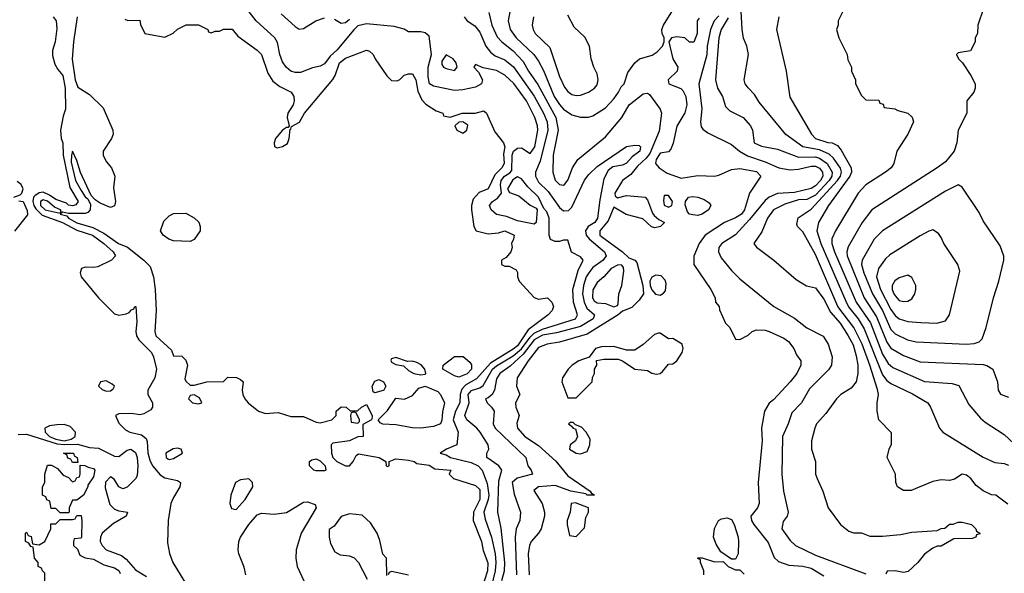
# Model space of a CAD drawing. Header units: inches. Extents: x 1793389 to 1900389, y 320802 to 470796.
# Tile 219 of 256: x 1840898 to 1845591, y 381638 to 384276. Entities that reach past the tile are written whole.
import ezdxf

# ---------------------------------------------------------------- set-up
doc = ezdxf.new("R2010")
doc.units = ezdxf.units.IN
doc.header["$MEASUREMENT"] = 0
doc.layers.add('B8348', color=7, linetype='Continuous')

msp = doc.modelspace()

# ---------------------------------------------------------------- linework, layer by layer
at = {"layer": 'B8348', "color": 2}
for points, elevation in [([(1843196.2, 381603.8), (1843208.9, 381650), (1843210.3, 381690), (1843193, 381853), (1843177, 381930), (1843181.1, 382078.9), (1843195.5, 382130), (1843182, 382150), (1843124, 382190), (1843124, 382210), (1843133.4, 382230), (1843130.6, 382250), (1843092.7, 382310), (1843076.4, 382330), (1843028.5, 382370), (1843018.9, 382390), (1843039.7, 382450), (1843034.6, 382490), (1843051.2, 382508.8), (1843090, 382521.5), (1843107.3, 382532.7), (1843151.3, 382610), (1843170, 382626.2), (1843250, 382674.9), (1843290, 382707), (1843330, 382762.5), (1843350, 382781.7), (1843390, 382801.4), (1843546.8, 382850), (1843556.5, 382870), (1843536.5, 382930), (1843533.8, 382990), (1843559.2, 383080.8), (1843582.8, 383130), (1843570, 383146), (1843527.7, 383167.7), (1843510, 383224.7), (1843490, 383226), (1843470, 383218.8), (1843450, 383218.8), (1843428.1, 383228.1), (1843420.7, 383250), (1843422, 383330), (1843410, 383361), (1843396.3, 383376.3), (1843370.4, 383430), (1843318.9, 383478.9), (1843290, 383518), (1843270, 383527.3), (1843247.8, 383512.2), (1843222.7, 383470), (1843232.1, 383452.1), (1843277.4, 383437.4), (1843330, 383392.7), (1843358.6, 383378.6), (1843364, 383370), (1843359, 383310), (1843350, 383301), (1843270, 383317.4), (1843218, 383338), (1843170, 383348.5), (1843145.5, 383370), (1843136.3, 383390), (1843150.7, 383410), (1843175.1, 383424.9), (1843194.8, 383450), (1843189.1, 383489.1), (1843192, 383510), (1843208.9, 383530), (1843234.2, 383545.8), (1843243.1, 383556.9), (1843244.7, 383630), (1843252, 383650), (1843270, 383664.4), (1843290, 383665.4), (1843330, 383638), (1843352.7, 383670), (1843367.2, 383750), (1843365.7, 383770), (1843352.9, 383810), (1843313.1, 383890), (1843252.3, 383972.3), (1843210, 384012.4), (1843170, 384034), (1843106, 384046), (1843070, 384062), (1843062, 384050), (1843085.2, 384025.2), (1843104, 383990), (1843098, 383970), (1843070, 383954.8), (1843010, 383942), (1842970, 383939.1), (1842870, 383959.3), (1842850.8, 383970), (1842843.9, 384003.9), (1842844.9, 384050), (1842860.9, 384110), (1842850, 384198), (1842830, 384214), (1842810, 384218.8), (1842750, 384218), (1842730.6, 384230.6), (1842683, 384243), (1842550, 384255.5), (1842510, 384246), (1842490, 384228.4), (1842410, 384130.4), (1842378, 384102), (1842350, 384065.5), (1842330, 384054), (1842292.9, 384047.1), (1842235.9, 384024.1), (1842210, 384023.8), (1842190.4, 384030.4), (1842167.7, 384050), (1842150, 384076), (1842138, 384110), (1842126.7, 384166.7), (1842113.4, 384190), (1842024.9, 384270), (1841962, 384350)], 206), ([(1842143.9, 384303.9), (1842210, 384242.8), (1842230, 384230.8), (1842250, 384234), (1842309.3, 384270), (1842350, 384285.5)], 210), ([(1843133, 384310), (1843148.4, 384250), (1843174.1, 384194.1), (1843195.5, 384170), (1843250, 384128.4), (1843296.9, 384076.9), (1843322.6, 384030), (1843366.6, 383966.6), (1843452.9, 383810), (1843464.6, 383750), (1843439.5, 383630), (1843438, 383550), (1843450, 383511.3), (1843470, 383491), (1843490, 383486.8), (1843494, 383490), (1843510, 383511.3), (1843532, 383570), (1843558, 383610), (1843690, 383718), (1843767.3, 383810), (1843802.9, 383870), (1843870, 383923.1), (1843890, 383926), (1843899, 383919), (1843950.8, 383850), (1843957.3, 383830), (1843944.9, 383744.9), (1843901, 383639), (1843884.2, 383615.8), (1843842.4, 383577.6), (1843810, 383537.6), (1843770.8, 383510), (1843734, 383450), (1843736, 383436), (1843746.4, 383426.4), (1843790, 383438.4), (1843878, 383430), (1843890, 383418), (1843913.8, 383353.8), (1843922.4, 383342.4), (1843943.8, 383323.8), (1843971.3, 383310), (1843951.3, 383290), (1843924.1, 383284.1), (1843909.5, 383289.5), (1843867.6, 383327.6), (1843787.5, 383347.5), (1843730, 383382), (1843703.2, 383316.8), (1843662, 383270), (1843662.4, 383250), (1843670, 383242.4), (1843770.2, 383170.2), (1843801.1, 383141.1), (1843830.3, 383130.3), (1843839, 383119), (1843868.4, 383010), (1843870.2, 382969.8), (1843850, 382939.6), (1843815.6, 382904.4), (1843770, 382887), (1843750.2, 382869.8), (1843601.8, 382778.2), (1843470, 382739.5), (1843412, 382730), (1843370, 382713.6), (1843320.4, 382650), (1843268, 382570), (1843266, 382530), (1843281, 382490), (1843261, 382450), (1843263, 382430), (1843278.8, 382390), (1843267.1, 382352.9), (1843270.6, 382330), (1843305.5, 382290), (1843370, 382246.4), (1843452.7, 382172.8), (1843510, 382102.8), (1843616, 382030), (1843620.7, 382020.7), (1843638, 382010), (1843602, 382010), (1843596.5, 382016.5), (1843524, 382030), (1843450, 382055.8), (1843370.6, 382049.4), (1843347.5, 382032.5), (1843387.7, 381970), (1843399.1, 381930), (1843399.1, 381910), (1843382.8, 381850), (1843370.4, 381829.6), (1843334.8, 381790), (1843328, 381770), (1843321.3, 381730), (1843326.3, 381630)], 214), ([(1843233.2, 384313.2), (1843225.5, 384270), (1843235.5, 384230), (1843264.4, 384190), (1843348.2, 384110), (1843370, 384079.1), (1843394.5, 384034.5), (1843444.9, 383910), (1843470, 383872.4), (1843490, 383850.4), (1843530, 383822), (1843570, 383811), (1843608.9, 383811.1), (1843630, 383818), (1843690, 383856), (1843730, 383898.8), (1843752.3, 383930), (1843764.1, 383955.9), (1843778, 383970), (1843795.5, 384024.5), (1843829, 384070), (1843851.1, 384088.9), (1843912.9, 384107.1), (1843936.6, 384123.4), (1843960.9, 384150), (1843969.5, 384170), (1843969.5, 384190), (1843959.6, 384210), (1843958, 384230), (1843965.4, 384250), (1844010, 384322)], 218), ([(1843346.8, 384290), (1843340.7, 384250), (1843344.9, 384230), (1843354.8, 384210), (1843424.1, 384144.1), (1843470, 384006), (1843493.8, 383953.8), (1843510, 383934), (1843530, 383919.1), (1843550, 383915.5), (1843570, 383916.3), (1843608.7, 383930), (1843637.2, 383950), (1843650, 383966), (1843654.5, 383990), (1843650, 384018), (1843634, 384050), (1843622, 384090), (1843614, 384150), (1843592, 384192), (1843540.2, 384240.2), (1843510, 384298)], 222), ([(1845608, 381968), (1845550.9, 382010.9), (1845530, 382011.3), (1845490, 382031), (1845456.8, 382056.8), (1845431, 382090), (1845410, 382106), (1845389.3, 382110.7), (1845352.9, 382087.1), (1845330, 382081), (1845290, 382082.8), (1845250, 382076), (1845147.3, 382032.7), (1845110, 382032), (1845082, 382050), (1845074, 382070), (1845072, 382110), (1845032, 382190), (1845042, 382230), (1845052.7, 382252.7), (1845052.7, 382307.3), (1844992, 382370), (1844984.7, 382410), (1844984.7, 382450), (1844990.7, 382489.3), (1844985.5, 382514.5), (1844950.2, 382630), (1844913.2, 382730), (1844872.6, 382810), (1844797.7, 382910), (1844690, 383157.3), (1844630, 383264.7), (1844604.7, 383290), (1844602, 383302), (1844607.9, 383332.1), (1844670, 383372.6), (1844795.2, 383510), (1844809.2, 383530), (1844814.7, 383550), (1844809.3, 383569.3), (1844775.9, 383615.9), (1844755, 383635), (1844710, 383655.6), (1844630.2, 383670.2), (1844548.9, 383728.9), (1844422.8, 383882.8), (1844399.8, 383919.8), (1844370, 383951.3), (1844356, 383970), (1844351, 383990), (1844370.8, 384110), (1844362.8, 384150), (1844347.9, 384187.9), (1844340.7, 384230), (1844335.9, 384315.9)], 230), ([(1844822, 384318), (1844798, 384270), (1844798, 384250), (1844791.3, 384230), (1844802, 384190), (1844842, 384110), (1844845.4, 384085.4), (1844862, 384050), (1844862, 384030), (1844882, 383990), (1844882, 383970), (1844910, 383914), (1844930, 383894), (1844992.7, 383892.7), (1844998, 383878), (1845012.7, 383872.7), (1845018, 383858), (1845068, 383852), (1845083.6, 383843.6), (1845130, 383831.3), (1845150.9, 383810.9), (1845158, 383790), (1845131.3, 383730), (1845078, 383650), (1845064.7, 383590), (1845051, 383570), (1845024.7, 383550), (1844930.4, 383489.6), (1844894, 383450), (1844785.5, 383270), (1844768.8, 383231.2), (1844768.9, 383210), (1844781.5, 383170), (1844884.4, 382930), (1844952.2, 382832.2), (1845010, 382683), (1845037.1, 382637.1), (1845059.2, 382619.2), (1845210, 382552.7), (1845342, 382542), (1845373, 382533), (1845422, 382442), (1845477.5, 382377.5), (1845498.5, 382358.5), (1845590, 382298.8), (1845635.9, 382255.9)], 238), ([(1845491.3, 384330), (1845464.7, 384250), (1845462, 384210), (1845452, 384190), (1845452, 384170), (1845430, 384128), (1845370, 384118), (1845362, 384110), (1845372, 384090), (1845390.9, 384070.9), (1845431, 384010), (1845451, 383970), (1845451, 383950), (1845444.7, 383930), (1845411.3, 383890), (1845411.3, 383830), (1845371.3, 383750), (1845364.7, 383690), (1845351.3, 383650), (1845310, 383599), (1845271, 383570), (1844958.8, 383370), (1844913.4, 383310), (1844845.7, 383194.3), (1844839.5, 383170), (1844841.1, 383150), (1844923.2, 382950), (1844980.7, 382860.7), (1845030, 382739.3), (1845050.2, 382710.2), (1845110, 382676.4), (1845190, 382646), (1845490, 382633), (1845507.9, 382627.9), (1845536, 382610), (1845558, 382550), (1845562, 382510), (1845571.6, 382491.6), (1845610, 382478)], 242), ([(1841058, 384290), (1841071, 384270), (1841074.4, 384234.4), (1841066.8, 384170), (1841054.8, 384130), (1841054.4, 384105.6), (1841064.4, 384064.4), (1841079, 384039), (1841104, 384010), (1841114.9, 383950), (1841116.3, 383850), (1841104.2, 383815.8), (1841091.5, 383750), (1841096.1, 383710), (1841103.6, 383690), (1841104.2, 383630), (1841136.9, 383476.9), (1841175.8, 383410), (1841165.5, 383394.5), (1841150.2, 383389.8), (1841130, 383392.3), (1841121.1, 383401.1), (1841070, 383419.3), (1841040.2, 383440.2), (1841010, 383453.7), (1840990, 383451.1), (1840970, 383437.2), (1840963.6, 383430), (1840959.7, 383410), (1840965, 383390), (1840975, 383375), (1841005.1, 383345.1), (1841102.4, 383310), (1841170, 383273.8), (1841244.9, 383250), (1841299.1, 383210), (1841342.8, 383170), (1841354.8, 383150), (1841336, 383130), (1841270, 383098.4), (1841250, 383094.5), (1841210, 383097.2), (1841192, 383090), (1841186, 383070), (1841191, 383050), (1841273, 382950), (1841350, 382874.8), (1841370, 382867.3), (1841405.2, 382874.8), (1841419, 382881), (1841430, 382894), (1841442, 382898), (1841446, 382910), (1841451.3, 382910), (1841455.9, 382835.9), (1841450.5, 382790), (1841454.9, 382770), (1841466, 382750), (1841526.4, 382690), (1841535.8, 382670), (1841550.3, 382610), (1841542, 382570), (1841508.2, 382510), (1841508.2, 382490), (1841530.4, 382450), (1841530.7, 382430), (1841522.5, 382417.5), (1841490, 382397.2), (1841470, 382393.2), (1841430, 382399), (1841370, 382398), (1841354, 382390), (1841370, 382354), (1841402, 382322), (1841422, 382310), (1841477.5, 382297.5), (1841499.9, 382279.9), (1841506, 382266), (1841508.7, 382211.3), (1841517.8, 382177.8), (1841530.4, 382150), (1841567.9, 382107.9), (1841590, 382092.4), (1841650, 382081), (1841664.7, 382070), (1841661, 382050), (1841630, 381999), (1841618.4, 381970), (1841604.9, 381890), (1841602.6, 381782.6), (1841612.2, 381732.2), (1841627.7, 381690), (1841724.9, 381530)], 194), ([(1841171.8, 384290), (1841153.4, 384170), (1841148.5, 384088.5), (1841162.4, 383990), (1841174.9, 383954.9), (1841230, 383919.5), (1841296, 383856), (1841342, 383750), (1841343.8, 383730), (1841335.5, 383710), (1841295.5, 383650), (1841295.5, 383630), (1841310, 383601), (1841334.8, 383570), (1841350.5, 383530.5), (1841345.1, 383474.9), (1841354.9, 383410), (1841350.3, 383389.7), (1841330, 383380.7), (1841281.5, 383401.5), (1841257.4, 383417.4), (1841238, 383438), (1841187.6, 383547.6), (1841170, 383605.2), (1841150, 383649), (1841144.2, 383630), (1841142.8, 383597.2), (1841162.9, 383510), (1841190, 383462), (1841210, 383432.7), (1841222.5, 383422.5), (1841235.2, 383395.3), (1841233.1, 383370), (1841222.4, 383357.6), (1841210, 383352.1), (1841130, 383352.9), (1841101.6, 383358.4), (1841091, 383350), (1841122, 383342), (1841130.4, 383330), (1841170, 383307.8), (1841245.8, 383285.8), (1841298.4, 383258.4), (1841368.8, 383208.8), (1841411.7, 383191.7), (1841490, 383130.6), (1841519.5, 383099.5), (1841535.5, 383050), (1841543, 382990), (1841548.4, 382890), (1841542, 382790), (1841547.3, 382770), (1841621, 382701), (1841630, 382674), (1841670, 382672), (1841690, 382654), (1841698, 382630), (1841685.4, 382565.4), (1841690, 382554), (1841710, 382534), (1841730, 382534), (1841789, 382551), (1841868.4, 382551.6), (1841890, 382572), (1841931.1, 382571.1), (1841950, 382562), (1841962, 382550), (1841958, 382510), (1841961, 382490), (1841970.8, 382470), (1841986, 382450), (1842036, 382410), (1842070, 382399.1), (1842130, 382404), (1842190, 382384.9), (1842250, 382384.7), (1842310, 382358.8), (1842330, 382354.8), (1842386, 382370), (1842406, 382390), (1842406, 382410), (1842430, 382432), (1842454, 382430), (1842472.7, 382412.7), (1842507.3, 382412.7), (1842526, 382430), (1842550, 382442), (1842578, 382390), (1842578, 382382), (1842574, 382370), (1842532.7, 382347.3), (1842534, 382290), (1842510, 382288), (1842470, 382269), (1842390, 382258), (1842382, 382250), (1842383.1, 382210), (1842390.4, 382190), (1842410, 382170.4), (1842450, 382150.3), (1842470, 382150.4), (1842487.6, 382170), (1842501.2, 382198.8), (1842512.9, 382207.1), (1842610.4, 382190.4), (1842642, 382170), (1842644.7, 382150), (1842650, 382146.8), (1842658, 382150), (1842658, 382170), (1842690, 382184), (1842750, 382176.4), (1842778, 382170), (1842790, 382161), (1842850, 382152.7), (1842876, 382136), (1842952, 382130), (1842944.7, 382110), (1842964.7, 382090), (1843070, 382057.1), (1843090, 382037.3), (1843091.3, 381990), (1843061.3, 381930), (1843059.5, 381890), (1843098.9, 381790), (1843106.3, 381746.3), (1843128.5, 381688.5), (1843127, 381650), (1843099.3, 381560.7)], 198), ([(1841398, 384278), (1841412.7, 384272.7), (1841470, 384274), (1841472.7, 384252.7), (1841494, 384210), (1841590, 384192), (1841628.9, 384211.1), (1841649.1, 384230.9), (1841691.6, 384251.6), (1841750, 384252), (1841794, 384230), (1841798, 384218), (1841810, 384214), (1841830, 384222), (1841850, 384222), (1841869.1, 384230.9), (1841910, 384231), (1841938, 384198), (1842030, 384131.3), (1842050.7, 384110), (1842081.1, 384021.1), (1842103.4, 383983.4), (1842137.5, 383957.5), (1842191, 383930), (1842204, 383910), (1842205.5, 383890), (1842200.5, 383870), (1842174.9, 383830), (1842173, 383810), (1842182, 383770), (1842178, 383762), (1842170, 383762), (1842150, 383749.2), (1842117.3, 383710), (1842111.3, 383690), (1842112, 383672), (1842125.4, 383665.4), (1842150, 383671), (1842174.5, 383685.5), (1842182.7, 383710), (1842186, 383754), (1842190, 383754), (1842193.6, 383766.4), (1842231.6, 383788.4), (1842255.1, 383830), (1842389.7, 383990.3), (1842402, 384010), (1842421.2, 384070), (1842450, 384093.4), (1842550, 384131), (1842565.4, 384125.4), (1842582, 384110), (1842591.3, 384090), (1842648.1, 384008.1), (1842670, 383986.8), (1842696, 383984), (1842709.3, 383990.7), (1842730, 384011.3), (1842750, 384018), (1842770, 384018), (1842786, 383990), (1842795.9, 383935.9), (1842813.7, 383893.7), (1842834, 383874), (1842882, 383842), (1842914, 383830), (1842918, 383818), (1842950, 383812), (1843006, 383830), (1843068.9, 383831.1), (1843110, 383842), (1843122, 383830), (1843162, 383742), (1843204, 383690), (1843210.4, 383670.4), (1843203.4, 383636.6), (1843206.4, 383590), (1843195.3, 383570), (1843163, 383537), (1843130.2, 383469.8), (1843087.5, 383452.5), (1843058.8, 383421.2), (1843050.7, 383390), (1843050.7, 383370), (1843062, 383290), (1843074, 383270), (1843130, 383256), (1843180.4, 383259.6), (1843210, 383270.6), (1843254, 383250), (1843252, 383230), (1843242, 383210), (1843244.7, 383190), (1843238, 383170), (1843216.9, 383143.1), (1843194, 383130), (1843194, 383110), (1843210, 383102), (1843230, 383102), (1843263.6, 383083.6), (1843270.9, 383070.9), (1843271, 383050), (1843278, 383030), (1843350, 382952), (1843370, 382944.7), (1843414, 382950), (1843434, 382930), (1843442, 382910), (1843436, 382890), (1843416, 382870), (1843321.9, 382798.1), (1843270, 382722.4), (1843250, 382705.7), (1843141.3, 382638.7), (1843075.1, 382565), (1843024.2, 382535.8), (1843004.4, 382515.6), (1842996.9, 382490), (1842994.9, 382450), (1842975.2, 382410), (1842964.4, 382370), (1842986.8, 382310), (1842981, 382250), (1842931.3, 382230), (1842902, 382210), (1842930, 382202), (1842951, 382190), (1843050, 382166.2), (1843082.4, 382150), (1843101.3, 382130), (1843126.1, 382066.1), (1843134, 382010), (1843131, 381989), (1843110.3, 381930), (1843116.5, 381896.5), (1843146.3, 381810), (1843164.2, 381730), (1843167.6, 381690), (1843164.1, 381650), (1843135.8, 381530)], 202), ([(1842398, 384278), (1842430, 384258.8), (1842450, 384262), (1842470, 384278)], 210), ([(1843016, 384290), (1843030.6, 384270.6), (1843066.2, 384246.2), (1843090, 384217.3), (1843119.3, 384150), (1843141.2, 384121.2), (1843164.2, 384104.2), (1843210, 384085.3), (1843251.1, 384051.1), (1843350, 383912.2), (1843394.9, 383830), (1843411.3, 383790), (1843414.7, 383750), (1843378.2, 383601.8), (1843356.5, 383550), (1843356.5, 383530), (1843370, 383502.4), (1843416.7, 383456.7), (1843470, 383380.5), (1843490, 383366), (1843512.9, 383367.1), (1843530, 383382.8), (1843590, 383510.8), (1843610, 383538.8), (1843650, 383576), (1843790, 383671), (1843830, 383678), (1843850, 383676), (1843856, 383670), (1843854, 383650), (1843817.6, 383622.4), (1843790, 383592.7), (1843770, 383583.6), (1843724.5, 383575.5), (1843702.5, 383557.5), (1843682, 383518), (1843662.3, 383417.7), (1843652, 383330), (1843638.4, 383310), (1843607.7, 383290), (1843594.4, 383270), (1843597.6, 383250), (1843612, 383232), (1843684.4, 383170), (1843692.7, 383150), (1843679.3, 383130), (1843630, 383094.7), (1843610.3, 383070), (1843598.3, 383050), (1843585.5, 383010), (1843580.8, 382970), (1843587.7, 382930), (1843601, 382901), (1843637.1, 382870), (1843630.4, 382850), (1843570, 382813.8), (1843456.2, 382783.8), (1843390, 382772), (1843350.2, 382750), (1843297.4, 382682.5), (1843235, 382625), (1843186.7, 382590), (1843170, 382565.2), (1843160.2, 382510), (1843150.2, 382489.8), (1843130, 382473.6), (1843118, 382470), (1843126, 382450), (1843146.8, 382430), (1843159.1, 382410), (1843154.4, 382350), (1843164.4, 382330), (1843310.8, 382190), (1843318.8, 382150), (1843334.8, 382130), (1843341, 382110), (1843268.9, 382091.1), (1843244.9, 382070), (1843254.4, 382014.4), (1843284.9, 381930), (1843282, 381890), (1843264.4, 381850), (1843259.5, 381810), (1843265.3, 381630)], 210), ([(1844136.3, 384283.7), (1844126.8, 384270), (1844127.3, 384210), (1844110, 384168.7), (1844090, 384168.7), (1844068, 384190), (1844030, 384195.1), (1844004.7, 384190), (1843990.8, 384170), (1844010.6, 384090), (1844034, 384050), (1844030.8, 384030), (1843987.7, 383990), (1843990.8, 383970.8), (1844048.4, 383948.4), (1844058, 383938), (1844072.2, 383910), (1844077, 383870), (1844067.6, 383832.4), (1844030, 383768.7), (1844012.5, 383687.5), (1844001.4, 383658.6), (1843990, 383646), (1843950, 383639.3), (1843930.7, 383610), (1843927.7, 383590), (1843946, 383570), (1843984.2, 383544.2), (1844050, 383521.6), (1844130, 383534), (1844210, 383530.8), (1844230, 383534.8), (1844290, 383562), (1844330, 383567), (1844410, 383552.2), (1844430.7, 383530), (1844376.3, 383450), (1844351.6, 383370), (1844338.7, 383350), (1844310, 383331.1), (1844257.3, 383310), (1844164.7, 383250), (1844136, 383210), (1844110.9, 383149.1), (1844111.3, 383110), (1844191.3, 382990), (1844212, 382950), (1844214, 382930), (1844232, 382910), (1844232.7, 382892.7), (1844262, 382830), (1844282, 382810), (1844310, 382754), (1844330, 382752), (1844370, 382772), (1844389.1, 382790.9), (1844410, 382798), (1844450, 382797.3), (1844470, 382790.7), (1844539.2, 382759.2), (1844562.3, 382742.3), (1844587.7, 382710), (1844599.8, 382679.8), (1844621, 382650), (1844620.7, 382630), (1844602, 382590), (1844570.3, 382549.7), (1844490, 382464), (1844470, 382448.7), (1844446.8, 382410), (1844434, 382330), (1844436.3, 382270), (1844417.3, 382070), (1844422, 381970), (1844414.8, 381950), (1844382, 381910), (1844386, 381890), (1844397.1, 381870), (1844464.7, 381784.7), (1844493.7, 381713.7), (1844513.7, 381693.7), (1844564, 381676), (1844630, 381672.7), (1844670, 381662.4), (1844730, 381625.7)], 218), ([(1844230, 384294.7), (1844207.4, 384270), (1844190.2, 384230), (1844174.9, 384150), (1844172, 384107.9), (1844134.6, 383970), (1844148.3, 383851.7), (1844143, 383790), (1844146.2, 383766.2), (1844154, 383754), (1844176.7, 383736.7), (1844290, 383682), (1844327.7, 383650), (1844367.1, 383627.1), (1844450, 383598.9), (1844516, 383570), (1844570, 383561.1), (1844610, 383564), (1844670, 383578.6), (1844690, 383577.3), (1844710, 383568.5), (1844724.6, 383550), (1844725.2, 383530), (1844714.9, 383510), (1844690, 383483.9), (1844670, 383472), (1844590, 383451.8), (1844510, 383448), (1844469, 383431), (1844450, 383414.5), (1844376.7, 383323.3), (1844308.9, 383251.1), (1844244.9, 383210), (1844230.5, 383190), (1844227.7, 383170), (1844240.9, 383140.9), (1844290, 383081), (1844330, 383041), (1844491.3, 382910), (1844590, 382854), (1844650, 382807.3), (1844727.3, 382767.3), (1844750.4, 382730.4), (1844770.5, 382670), (1844767.3, 382630), (1844752.7, 382607.3), (1844662.8, 382517.2), (1844624, 382450), (1844577.1, 382402.9), (1844560.5, 382350), (1844534, 382290), (1844530.6, 382110.6), (1844538.8, 382030), (1844561, 381930), (1844556, 381910), (1844535.9, 381884.1), (1844530.6, 381850), (1844570, 381794.8), (1844594.8, 381770), (1844690, 381724.9), (1844930, 381636)], 222), ([(1844275, 384285), (1844240.9, 384230), (1844229.1, 384190), (1844214, 383990), (1844222.8, 383950), (1844246.8, 383910), (1844261.6, 383861.6), (1844281.6, 383841.6), (1844346, 383810), (1844380.7, 383770), (1844390.9, 383749.1), (1844398, 383690), (1844433, 383673), (1844510, 383659.3), (1844610, 383621.1), (1844690, 383621.8), (1844710, 383616.5), (1844746.3, 383590), (1844770.2, 383550), (1844768.1, 383530), (1844756.5, 383510), (1844690, 383439.8), (1844650, 383419.7), (1844610, 383417.2), (1844543.7, 383396.3), (1844490, 383369.4), (1844462.4, 383330), (1844435.1, 383264.9), (1844396, 383210), (1844410, 383191.3), (1844491.3, 383130), (1844598, 383038), (1844647.1, 383007.1), (1844690, 382998), (1844730, 382944), (1844762, 382882), (1844808.7, 382830), (1844847, 382770), (1844870, 382726.8), (1844885.2, 382674.8), (1844892.4, 382630), (1844893, 382590), (1844884, 382550), (1844859.9, 382520.1), (1844811, 382490), (1844791, 382470), (1844739.9, 382400.1), (1844696, 382350), (1844687.3, 382330), (1844671, 382270), (1844671, 382230), (1844691, 382170), (1844691.3, 382110), (1844698, 382090), (1844726, 382030), (1844750.7, 381950.7), (1844810, 381871.3), (1844850, 381838), (1844871.1, 381831.1), (1844910, 381830.8), (1844950, 381814.8), (1845010, 381814.8), (1845096.5, 381823.5), (1845150, 381834.8), (1845270, 381842), (1845290, 381852), (1845307.3, 381852.7), (1845330, 381872), (1845347.3, 381872.7), (1845370, 381882), (1845390, 381882), (1845434, 381870), (1845454, 381850), (1845458, 381838), (1845474, 381830), (1845474, 381826), (1845458, 381822), (1845454, 381810), (1845436.9, 381803.1), (1845350, 381802), (1845290, 381768), (1845270, 381768), (1845250, 381758), (1845210.9, 381729.1), (1845178, 381690), (1845132.8, 381647.2), (1845110, 381641.2), (1845070, 381649.2), (1845031.6, 381648.4), (1845026.4, 381633.6)], 226), ([(1844516, 384290), (1844504.7, 384230), (1844551, 384030), (1844567.5, 383907.5), (1844671.3, 383730), (1844691.3, 383710), (1844750, 383690.4), (1844770, 383688.7), (1844795.8, 383675.8), (1844813.6, 383653.6), (1844861.1, 383570), (1844862.6, 383550), (1844854.9, 383530), (1844753, 383390), (1844705.5, 383310), (1844697, 383270), (1844716.5, 383210), (1844834.4, 382934.4), (1844847.9, 382907.9), (1844894, 382850), (1844922.9, 382802.9), (1845010, 382583), (1845030, 382556.4), (1845050, 382542.4), (1845153, 382493), (1845226, 382450), (1845238.8, 382430), (1845281, 382330), (1845298, 382310), (1845490, 382191), (1845545.2, 382165.2), (1845590, 382162), (1845610, 382154)], 234), ([(1840870, 383431), (1840899.2, 383440.8), (1840908.5, 383450), (1840914.5, 383470), (1840904.7, 383490), (1840885.3, 383505.3)], 194), ([(1840893.6, 383413.6), (1840913.7, 383410), (1840932.5, 383367.5), (1840934.2, 383345.8), (1840872.2, 383267.8)], 190), ([(1840890, 382299.6), (1840930, 382301.3), (1841075.7, 382255.7), (1841110, 382251), (1841173.8, 382253.8), (1841230, 382237.8), (1841273.7, 382233.7), (1841350, 382195.5), (1841370, 382194), (1841410, 382225.5), (1841428, 382230), (1841450, 382214), (1841457, 382190), (1841460.5, 382150), (1841457.3, 382102.7), (1841450, 382088), (1841410, 382048), (1841390, 382041.2), (1841370, 382049.3), (1841347.2, 382087.2), (1841330, 382097), (1841307.3, 382072.7), (1841304.5, 382044.5), (1841326.5, 381966.5), (1841350, 381944.4), (1841370, 381936.4), (1841412, 381930), (1841404.7, 381910), (1841344.4, 381875.6), (1841290.6, 381830), (1841283.1, 381810), (1841282, 381790), (1841290.4, 381770), (1841310, 381750.4), (1841382.4, 381722.4), (1841404.6, 381704.6), (1841450, 381654), (1841502.2, 381622.2)], 190), ([(1841975.1, 381630), (1841967.2, 381667.2), (1841942.7, 381730), (1841939.3, 381750), (1841942.7, 381790), (1841949.5, 381810.5), (1841989.3, 381870), (1842030, 381917.3), (1842050, 381924.9), (1842110, 381919.1), (1842170, 381927.7), (1842250, 381976.3), (1842270, 381979.1), (1842306, 381966), (1842310.8, 381950), (1842238.9, 381830), (1842216, 381750), (1842213.1, 381710), (1842220.2, 381670), (1842285.2, 381530)], 194), ([(1841018, 381590), (1841018, 381638), (1841006, 381650), (1841002, 381662), (1840986, 381670), (1840986, 381690), (1840968, 381710), (1840962, 381762), (1840950, 381766), (1840942, 381782), (1840926, 381790), (1840926, 381830), (1840930, 381834), (1840938, 381818), (1840952.7, 381812.7), (1840958, 381778), (1840990, 381774), (1841018, 381790), (1841046, 381850), (1841046, 381874), (1841070, 381874), (1841090, 381894), (1841150, 381894), (1841162, 381898), (1841170, 381914), (1841190, 381914), (1841194, 381890), (1841192, 381810), (1841190, 381806), (1841158, 381802), (1841154, 381790), (1841154, 381770), (1841172.7, 381752.7), (1841184.7, 381724.7), (1841210, 381712), (1841250, 381704.7), (1841298, 381678), (1841350, 381664.7), (1841370, 381650.8), (1841376.8, 381636.8)], 186), ([(1842647.3, 381627.3), (1842646, 381710), (1842628.9, 381728.9), (1842614.6, 381794.6), (1842602, 381830), (1842570, 381878), (1842530, 381915.3), (1842470, 381922), (1842430, 381908), (1842396.9, 381863.1), (1842372.7, 381847.3), (1842372, 381810), (1842379.6, 381779.6), (1842399.6, 381739.6), (1842425.4, 381725.4), (1842470, 381722), (1842491.1, 381711.1), (1842512, 381690), (1842554, 381610)], 198), ([(1844159, 381630), (1844159, 381650), (1844142, 381690), (1844142, 381702), (1844130, 381708), (1844130, 381712), (1844150, 381711.3), (1844210, 381692), (1844250, 381694), (1844274, 381670), (1844310, 381654), (1844330, 381654), (1844350, 381634)], 214), ([(1842750, 381628.7), (1842670, 381646), (1842658, 381642), (1842654, 381630)], 198)]:
    msp.add_lwpolyline(points, dxfattribs=dict(at, elevation=elevation))
for points, elevation in [([(1842930, 384108.7), (1842910, 384078), (1842910, 384062), (1842918, 384050), (1842930, 384044), (1842970, 384034), (1842982, 384050), (1842978.4, 384070), (1842964, 384090)], 210), ([(1843010, 383788.7), (1842990, 383788), (1842972, 383770), (1842981, 383750), (1843010, 383736), (1843028.7, 383750), (1843033.6, 383773.6)], 202), ([(1845370, 383488.7), (1845310, 383459.3), (1845010, 383269.2), (1844970.4, 383229.6), (1844913, 383130), (1844910.4, 383109.6), (1844920.2, 383070), (1844962, 382970), (1845010, 382890.4), (1845050, 382800.5), (1845070, 382779.3), (1845129.3, 382750.7), (1845170, 382740.5), (1845410, 382730.5), (1845446.8, 382733.2), (1845470, 382741), (1845485.2, 382754.8), (1845504, 382810), (1845539, 382950), (1845564, 383030), (1845589, 383130), (1845588.9, 383148.9), (1845570, 383198), (1845490, 383318), (1845470, 383358), (1845390, 383478)], 246), ([(1841010, 383418.4), (1840996.5, 383410), (1840997.6, 383390), (1841019.5, 383370), (1841090, 383354), (1841095.3, 383364.7), (1841092, 383370), (1841063, 383383), (1841030, 383411.4)], 198), ([(1843990, 383439), (1843970, 383438), (1843965.8, 383414.2), (1843970, 383392), (1843990, 383382.4), (1844005.2, 383390), (1844009.2, 383410)], 218), ([(1844130, 383343.6), (1844105.4, 383345.4), (1844089.6, 383349.6), (1844080.1, 383360.1), (1844070, 383394), (1844071.8, 383410), (1844086, 383430), (1844106.3, 383433.7), (1844130.3, 383430.3), (1844159.5, 383419.5), (1844183.5, 383403.5), (1844192, 383390), (1844181, 383370), (1844150, 383349.5)], 214), ([(1841710, 383219), (1841630, 383222), (1841608, 383230), (1841582, 383250), (1841569, 383270), (1841584.7, 383315.3), (1841610, 383342), (1841630, 383352), (1841690, 383354), (1841730, 383332), (1841750.9, 383310.9), (1841758, 383290), (1841758, 383270), (1841730, 383228.7)], 198), ([(1845250, 383274), (1845230, 383269), (1845190, 383246), (1845044.7, 383155.3), (1845023.9, 383136.1), (1844990.6, 383090), (1844982, 383050), (1845000.8, 382990), (1845050, 382895.5), (1845070, 382866), (1845090, 382850.4), (1845130, 382837.1), (1845192.8, 382832.8), (1845269.4, 382830.6), (1845310, 382841), (1845329, 382870), (1845378, 383078), (1845368.7, 383110), (1845302, 383210), (1845290, 383238), (1845276.5, 383256.5)], 250), ([(1843750, 383107.8), (1843717.1, 383090), (1843682, 383050), (1843650, 383024.5), (1843630, 382988.7), (1843628.1, 382950), (1843635.8, 382935.8), (1843650, 382926.7), (1843690, 382924), (1843730, 382908), (1843746.6, 382913.4), (1843750, 382922), (1843754, 382970), (1843767.6, 383010), (1843777, 383077), (1843775.4, 383095.4), (1843767, 383107)], 214), ([(1843930, 383058.7), (1843910, 383049.5), (1843901.3, 383030), (1843902, 383010), (1843910, 382988), (1843927.7, 382967.7), (1843950, 382963.8), (1843966.6, 382973.4), (1843975.4, 382984.6), (1843978.3, 383018.3), (1843974.2, 383034.2), (1843954.7, 383054.7)], 218), ([(1845130, 383059), (1845090, 383045.2), (1845068.6, 383031.4), (1845056.3, 383010), (1845056.4, 382990), (1845063.7, 382970), (1845078, 382950), (1845090, 382938), (1845110, 382933.4), (1845130, 382934.8), (1845150, 382946), (1845164, 382970), (1845168.7, 382990), (1845168.7, 383010), (1845150, 383048)], 254), ([(1843950, 382782), (1843942, 382782), (1843923.4, 382776.6), (1843870, 382729), (1843830, 382702), (1843790, 382702), (1843730, 382719), (1843670, 382717.2), (1843642, 382710), (1843612, 382668), (1843562, 382650), (1843531.3, 382630), (1843511.3, 382610), (1843484.7, 382570), (1843482, 382550), (1843510, 382474), (1843550, 382474), (1843626, 382550), (1843628.4, 382571.6), (1843638, 382590), (1843638, 382610), (1843648, 382630), (1843647.3, 382652.7), (1843682, 382658), (1843750, 382658), (1843771, 382651), (1843830, 382610.8), (1843890, 382604.9), (1843910, 382592.4), (1843933.4, 382586.6), (1843950, 382590.4), (1843961.1, 382598.9), (1843990, 382634), (1844010, 382636.3), (1844030, 382650.7), (1844054.5, 382690), (1844059.3, 382710), (1844055.3, 382730), (1844010, 382757.2), (1843990, 382755.3)], 218), ([(1842690, 382667), (1842670, 382659.3), (1842666.4, 382653.6), (1842670, 382643.8), (1842690, 382633), (1842726.4, 382626.4), (1842750, 382604.9), (1842776.3, 382590), (1842810, 382583.2), (1842830, 382586.4), (1842833.3, 382590), (1842828.2, 382610), (1842810.7, 382630.7), (1842790, 382642.6), (1842770, 382648.2), (1842746.6, 382646.6)], 202), ([(1842990, 382572.7), (1842970, 382578.4), (1842914, 382610), (1842915.3, 382630), (1842970, 382671.3), (1843011.6, 382671.6), (1843043.6, 382643.6), (1843051.3, 382631.3), (1843050.6, 382610), (1843030, 382587.8)], 198), ([(1842590, 382498), (1842582, 382502), (1842578, 382530), (1842590, 382554), (1842610, 382562), (1842632, 382550), (1842642, 382530), (1842634, 382510), (1842630, 382509.2)], 198), ([(1841310, 382554.5), (1841282.8, 382550), (1841274, 382530), (1841290, 382514), (1841310, 382506.4), (1841330, 382508.2), (1841342.7, 382517.3), (1841349.2, 382530), (1841339.1, 382539.1)], 194), ([(1842810, 382329.6), (1842770, 382331.6), (1842690, 382346), (1842629.1, 382349.1), (1842615.3, 382355.3), (1842606, 382370), (1842650, 382413.4), (1842690, 382472), (1842732.5, 382467.5), (1842770, 382486), (1842799.3, 382520.7), (1842830, 382530.3), (1842890, 382503.8), (1842903.8, 382490), (1842923, 382450), (1842912.2, 382407.8), (1842910, 382368), (1842902.8, 382350), (1842870, 382337)], 198), ([(1841730, 382488), (1841710, 382486), (1841702, 382470), (1841722, 382450), (1841750, 382446), (1841766, 382450), (1841754.6, 382474.6)], 198), ([(1842490, 382406), (1842478, 382402), (1842474, 382390), (1842478, 382358), (1842510, 382354), (1842518, 382362), (1842518, 382370), (1842502, 382402)], 198), ([(1841110, 382347.1), (1841074.5, 382345.5), (1841039.5, 382340.5), (1841017.3, 382330), (1841018.7, 382310), (1841039.6, 382290), (1841070, 382276.9), (1841110, 382269.6), (1841142.3, 382277.7), (1841161.3, 382290), (1841162.9, 382310), (1841138.3, 382338.3)], 194), ([(1843536.4, 382356.4), (1843523.6, 382356.4), (1843514, 382350), (1843534, 382334), (1843534, 382330), (1843546, 382326), (1843556, 382290), (1843546.8, 382270), (1843521, 382250), (1843518, 382230), (1843550, 382210.8), (1843570, 382207.3), (1843602, 382218), (1843615.3, 382250), (1843616.4, 382276.4), (1843598, 382310), (1843574.6, 382334.6), (1843546, 382346)], 218), ([(1841650, 382234), (1841628.7, 382231.3), (1841594.8, 382210), (1841596, 382190), (1841604.1, 382184.1), (1841610, 382180.7), (1841630, 382184.9), (1841673.2, 382210), (1841668, 382230)], 198), ([(1841150, 382166), (1841142, 382182), (1841127.3, 382187.3), (1841122, 382202), (1841106, 382210), (1841154, 382210), (1841158, 382198), (1841172, 382190), (1841174, 382166), (1841170, 382166)], 186), ([(1841090, 381926), (1841070, 381946), (1841047.3, 381947.3), (1841042, 381982), (1841027.3, 381987.3), (1841022, 382002), (1841006, 382010), (1841006, 382050), (1841018, 382070), (1841018, 382110), (1841030, 382154), (1841050, 382154), (1841078, 382138), (1841105.4, 382105.4), (1841130, 382094), (1841150, 382074), (1841162, 382078), (1841170, 382094), (1841182, 382098), (1841186, 382110), (1841186, 382154), (1841208, 382152), (1841223.6, 382143.6), (1841250, 382138), (1841256, 382130), (1841250, 382098), (1841222, 382058), (1841222, 382050), (1841202, 382010), (1841170, 381986), (1841150, 381986), (1841134, 381950), (1841134, 381930), (1841130, 381926)], 186), ([(1842310, 382126), (1842299, 382130), (1842279, 382150), (1842279, 382170), (1842290, 382178.8), (1842310, 382182.8), (1842330, 382174), (1842353, 382150), (1842356, 382130), (1842350, 382126.6)], 194), ([(1841990, 382088), (1841950, 382084), (1841926, 382070), (1841904, 382010), (1841898.8, 381970), (1841907.1, 381947.1), (1841930, 381942.8), (1841972.7, 381990), (1842008.7, 382050), (1842008, 382070)], 198), ([(1843546.7, 381973.3), (1843526, 381970), (1843521, 381930), (1843507.3, 381890), (1843506.8, 381870), (1843518, 381818), (1843550, 381814), (1843590, 381854), (1843595.3, 381904.7), (1843608, 381930), (1843608, 381950)], 218), ([(1844290, 381706), (1844240.2, 381740.2), (1844217, 381777), (1844205.2, 381810), (1844210, 381852), (1844228.7, 381890), (1844242.7, 381897.3), (1844270, 381902.8), (1844290, 381894.8), (1844302.8, 381870), (1844322, 381810), (1844324, 381790), (1844322, 381730), (1844310, 381706)], 214)]:
    msp.add_lwpolyline(points, close=True, dxfattribs=dict(at, elevation=elevation))

doc.saveas('drawing.dxf')
